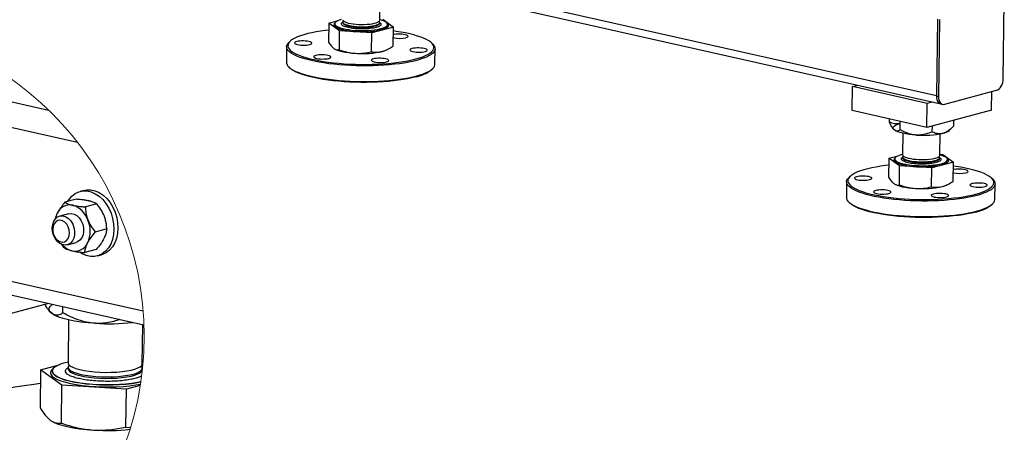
# Model space of a CAD drawing. Header units: millimetres. Extents: x 5 to 589, y 5 to 415.
# Tile 68 of 85: x 496 to 532, y 200 to 216. Entities that reach past the tile are written whole.
import ezdxf

# ---------------------------------------------------------------- set-up
doc = ezdxf.new("R2010")
doc.units = ezdxf.units.MM
doc.layers.add('TRAIT-FORT', color=4, linetype='Continuous', lineweight=25)

msp = doc.modelspace()

# ---------------------------------------------------------------- linework, layer by layer
at = {"color": 7, "linetype": 'Continuous', "lineweight": 18}
msp.add_circle((488.545, 203.917), 11.594, dxfattribs=at)
at = {"layer": 'TRAIT-FORT', "color": 4, "linetype": 'Continuous', "lineweight": 25}
for p, q in [((529.253, 212.747), (488.026, 222.033)), ((488.184, 221.742), (529.411, 212.456)), ((508.799, 215.532), (508.805, 215.991)), ((531.707, 213.372), (531.745, 216.193)), ((506.93, 215.423), (506.92, 214.725)), ((506.93, 215.423), (507.271, 215.515)), ((507.323, 215.139), (506.93, 215.423)), ((507.145, 215.4), (507.145, 215.396)), ((507.157, 215.438), (507.146, 215.427)), ((507.434, 215.467), (507.434, 215.441)), ((509.3, 215.281), (508.508, 215.068)), ((508.797, 215.422), (508.797, 215.422)), ((508.798, 215.422), (508.798, 215.449)), ((508.907, 215.565), (509.3, 215.281)), ((509.085, 215.401), (509.074, 215.412)), ((509.085, 215.37), (509.086, 215.374)), ((509.29, 214.582), (509.3, 215.281)), ((529.29, 215.568), (529.253, 212.747)), ((529.359, 215.552), (529.321, 212.732)), ((507.313, 214.441), (507.323, 215.139)), ((508.508, 215.068), (507.323, 215.139)), ((508.498, 214.37), (508.508, 215.068)), ((505.376, 214.556), (505.369, 213.983)), ((505.511, 214.763), (505.467, 214.723)), ((510.745, 214.652), (510.701, 214.694)), ((487.801, 214.218), (496.627, 212.23)), ((507.153, 214.469), (507.162, 214.464)), ((509.043, 214.439), (509.076, 214.455)), ((510.823, 213.91), (510.831, 214.483)), ((505.455, 213.814), (505.498, 213.772)), ((510.688, 213.702), (510.732, 213.743)), ((487.314, 213.385), (497.686, 211.049)), ((526.149, 212.208), (526.161, 213.09)), ((526.161, 213.09), (526.361, 213.143)), ((528.905, 212.472), (526.161, 213.09)), ((529.253, 212.747), (529.321, 212.732)), ((529.555, 212.443), (531.464, 212.956)), ((531.279, 212.231), (531.288, 212.908)), ((528.893, 211.59), (528.905, 212.472)), ((529.105, 212.525), (528.905, 212.472)), ((529.411, 212.456), (529.48, 212.441)), ((528.893, 211.59), (526.149, 212.208)), ((531.279, 212.231), (528.893, 211.59)), ((527.522, 211.787), (527.524, 211.899)), ((527.915, 211.503), (527.919, 211.81)), ((529.1, 211.431), (529.103, 211.647)), ((529.892, 211.644), (529.895, 211.859)), ((527.689, 211.511), (527.693, 211.508)), ((528.021, 211.374), (528.01, 210.585)), ((529.374, 210.567), (529.384, 211.356)), ((529.716, 211.481), (529.834, 211.589)), ((527.504, 210.458), (527.846, 210.549)), ((529.374, 210.605), (529.481, 210.599)), ((529.481, 210.599), (529.874, 210.315)), ((527.504, 210.458), (527.495, 209.759)), ((527.897, 210.174), (527.504, 210.458)), ((527.719, 210.435), (527.719, 210.43)), ((527.732, 210.472), (527.72, 210.461)), ((528.009, 210.501), (528.009, 210.475)), ((529.874, 210.315), (529.082, 210.102)), ((529.372, 210.456), (529.372, 210.483)), ((529.372, 210.457), (529.372, 210.457)), ((529.66, 210.435), (529.649, 210.446)), ((529.66, 210.404), (529.66, 210.409)), ((529.865, 209.617), (529.874, 210.315)), ((527.888, 209.475), (527.897, 210.174)), ((529.082, 210.102), (527.897, 210.174)), ((529.073, 209.404), (529.082, 210.102)), ((525.951, 209.59), (525.943, 209.017)), ((526.086, 209.798), (526.041, 209.757)), ((527.728, 209.503), (527.737, 209.498)), ((529.618, 209.473), (529.651, 209.489)), ((531.319, 209.686), (531.276, 209.728)), ((531.397, 208.944), (531.405, 209.517)), ((497.933, 209.278), (497.784, 209.238)), ((497.65, 208.951), (497.229, 208.838)), ((498.402, 208.781), (497.981, 208.668)), ((526.029, 208.848), (526.073, 208.806)), ((531.263, 208.736), (531.307, 208.777)), ((497.365, 208.419), (497.037, 208.331)), ((498.767, 207.859), (498.346, 207.746)), ((497.206, 207.163), (497.099, 207.307)), ((497.32, 207.277), (497.648, 207.365)), ((498.38, 207.107), (497.959, 206.994)), ((490.999, 206.897), (500.102, 204.846)), ((498.421, 206.867), (498.57, 206.907)), ((491.342, 206.31), (500.132, 204.33)), ((496.622, 205.12), (489.899, 203.315)), ((496.704, 204.792), (496.71, 204.786)), ((497.155, 204.776), (497.158, 205)), ((497.366, 204.518), (497.345, 202.94)), ((500.072, 202.903), (500.091, 204.339)), ((500.073, 202.981), (500.102, 202.979)), ((496.334, 202.685), (496.315, 201.289)), ((496.334, 202.685), (497.016, 202.869)), ((497.119, 202.117), (496.334, 202.685)), ((496.764, 202.639), (496.764, 202.631)), ((496.789, 202.714), (496.765, 202.692)), ((497.343, 202.773), (497.342, 202.72)), ((500.069, 202.683), (500.07, 202.736)), ((500.069, 202.714), (500.077, 202.71)), ((500.069, 202.683), (500.069, 202.683)), ((500.097, 202.926), (500.072, 202.933)), ((497.101, 200.721), (497.119, 202.117)), ((499.489, 201.975), (497.119, 202.117)), ((499.47, 200.578), (499.489, 201.975)), ((499.998, 202.111), (499.489, 201.975)), ((496.781, 200.776), (496.798, 200.767)), ((499.47, 200.578), (499.645, 200.566))]:
    msp.add_line(p, q, dxfattribs=at)
at = {"layer": 'TRAIT-FORT', "color": 4, "linetype": 'Continuous', "lineweight": 25, "flags": 128}
for points in [[(507.146, 215.427), (507.122, 215.399), (507.113, 215.367), (507.119, 215.336), (507.143, 215.305), (507.182, 215.274), (507.236, 215.245), (507.305, 215.218), (507.388, 215.193), (507.482, 215.17), (507.586, 215.151), (507.699, 215.134), (507.82, 215.122), (507.944, 215.113), (508.072, 215.108), (508.2, 215.107), (508.327, 215.11), (508.451, 215.117), (508.569, 215.128), (508.679, 215.143), (508.781, 215.161), (508.871, 215.182)], [(507.145, 215.396), (507.146, 215.382), (507.161, 215.352), (507.191, 215.322), (507.236, 215.293), (507.296, 215.266), (507.37, 215.24), (507.455, 215.217), (507.552, 215.197), (507.657, 215.18), (507.77, 215.166), (507.889, 215.155), (508.012, 215.148), (508.136, 215.145), (508.26, 215.147), (508.381, 215.151), (508.499, 215.16), (508.609, 215.173), (508.712, 215.188), (508.805, 215.207), (508.887, 215.229), (508.956, 215.254), (509.011, 215.28), (509.051, 215.309), (509.076, 215.338), (509.085, 215.368), (509.085, 215.37)], [(507.383, 215.552), (507.307, 215.529), (507.245, 215.504), (507.197, 215.476), (507.165, 215.447), (507.147, 215.417), (507.146, 215.387), (507.161, 215.357), (507.191, 215.327), (507.237, 215.298), (507.296, 215.27), (507.37, 215.245), (507.455, 215.222), (507.552, 215.201), (507.657, 215.184), (507.771, 215.17), (507.889, 215.159), (508.012, 215.153), (508.136, 215.15), (508.26, 215.151), (508.382, 215.156), (508.499, 215.165), (508.609, 215.177), (508.712, 215.193), (508.805, 215.212), (508.887, 215.234), (508.956, 215.258), (509.011, 215.285), (509.051, 215.313), (509.076, 215.342), (509.085, 215.373), (509.079, 215.403), (509.056, 215.433), (509.018, 215.463), (508.966, 215.491), (508.899, 215.517), (508.819, 215.542), (508.799, 215.547)], [(507.434, 215.442), (507.435, 215.432), (507.448, 215.406), (507.477, 215.381), (507.521, 215.358), (507.579, 215.336), (507.649, 215.316), (507.73, 215.299), (507.821, 215.285), (507.918, 215.274), (508.02, 215.268), (508.124, 215.265), (508.228, 215.266), (508.329, 215.27), (508.426, 215.279), (508.515, 215.291), (508.594, 215.307), (508.663, 215.325), (508.719, 215.346), (508.76, 215.369), (508.787, 215.393), (508.797, 215.418), (508.798, 215.423)], [(507.435, 215.551), (507.436, 215.542), (507.45, 215.516), (507.478, 215.491), (507.522, 215.468), (507.58, 215.446), (507.651, 215.426), (507.732, 215.409), (507.822, 215.395), (507.919, 215.385), (508.021, 215.378), (508.126, 215.375), (508.23, 215.376), (508.331, 215.381), (508.427, 215.389), (508.516, 215.401), (508.596, 215.417), (508.664, 215.435), (508.72, 215.456), (508.762, 215.479), (508.788, 215.503), (508.799, 215.529), (508.799, 215.532)], [(507.457, 215.509), (507.45, 215.503), (507.436, 215.477), (507.437, 215.452), (507.454, 215.427), (507.487, 215.402), (507.534, 215.379), (507.595, 215.357), (507.669, 215.338)], [(507.669, 215.338), (507.753, 215.322), (507.845, 215.309), (507.943, 215.299), (508.046, 215.293), (508.151, 215.291), (508.254, 215.293), (508.354, 215.299), (508.449, 215.308), (508.536, 215.321), (508.613, 215.338), (508.678, 215.357), (508.731, 215.378), (508.769, 215.402), (508.791, 215.426), (508.798, 215.452), (508.789, 215.477), (508.776, 215.491)], [(508.871, 215.182), (508.949, 215.206), (509.013, 215.232), (509.062, 215.26), (509.096, 215.29), (509.114, 215.321), (509.115, 215.353), (509.1, 215.384), (509.085, 215.401)], [(506.926, 215.167), (506.804, 215.153), (506.626, 215.129), (506.457, 215.102), (506.298, 215.071), (506.15, 215.037), (506.014, 215), (505.89, 214.961), (505.779, 214.919), (505.683, 214.876), (505.601, 214.83), (505.534, 214.783), (505.482, 214.734), (505.447, 214.684), (505.427, 214.634), (505.423, 214.583), (505.436, 214.532), (505.464, 214.482), (505.508, 214.431), (505.568, 214.382), (505.644, 214.334), (505.734, 214.287), (505.838, 214.241), (505.956, 214.198), (506.087, 214.157), (506.23, 214.118), (506.384, 214.082), (506.549, 214.049), (506.723, 214.019), (506.905, 213.992), (507.094, 213.969), (507.29, 213.949), (507.49, 213.933), (507.695, 213.92), (507.901, 213.912), (508.109, 213.907), (508.317, 213.907), (508.523, 213.91), (508.727, 213.918), (508.927, 213.929), (509.123, 213.944), (509.312, 213.963), (509.494, 213.985), (509.667, 214.011), (509.832, 214.04), (509.985, 214.072), (510.128, 214.107), (510.128, 214.107)], [(509.761, 214.89), (509.801, 214.903), (509.828, 214.919), (509.839, 214.936), (509.834, 214.954), (509.813, 214.971), (509.778, 214.986), (509.729, 215), (509.671, 215.01), (509.605, 215.018), (509.534, 215.021), (509.463, 215.021), (509.395, 215.017), (509.333, 215.009), (509.296, 215.002)], [(510.128, 214.107), (510.258, 214.145), (510.375, 214.186), (510.479, 214.229), (510.568, 214.273), (510.643, 214.32), (510.702, 214.368), (510.746, 214.417), (510.774, 214.467), (510.785, 214.518), (510.781, 214.569), (510.76, 214.62), (510.724, 214.67), (510.672, 214.72), (510.604, 214.769), (510.521, 214.817), (510.424, 214.863), (510.313, 214.907), (510.188, 214.949), (510.051, 214.989), (509.903, 215.027), (509.743, 215.062), (509.574, 215.093), (509.395, 215.122), (509.298, 215.135)], [(510.161, 214.056), (510.018, 214.02), (509.864, 213.988), (509.7, 213.958), (509.526, 213.932), (509.343, 213.91), (509.154, 213.891), (508.958, 213.875), (508.757, 213.864), (508.553, 213.856), (508.345, 213.852), (508.137, 213.852), (507.928, 213.856), (507.72, 213.864), (507.515, 213.876), (507.313, 213.891), (507.115, 213.91), (506.923, 213.933), (506.739, 213.959), (506.562, 213.989), (506.394, 214.021), (506.237, 214.057), (506.09, 214.095), (505.955, 214.136), (505.833, 214.179), (505.724, 214.224), (505.629, 214.27), (505.548, 214.318), (505.483, 214.368), (505.433, 214.418), (505.398, 214.469), (505.38, 214.52), (505.377, 214.571), (505.391, 214.622), (505.42, 214.672), (505.465, 214.721), (505.467, 214.723)], [(506.225, 214.637), (506.265, 214.651), (506.292, 214.666), (506.303, 214.683), (506.298, 214.701), (506.277, 214.718), (506.242, 214.733), (506.194, 214.747), (506.135, 214.757), (506.069, 214.765), (505.998, 214.768), (505.927, 214.768), (505.859, 214.764), (505.797, 214.756), (505.745, 214.745), (505.704, 214.731), (505.678, 214.715), (505.667, 214.698), (505.672, 214.681), (505.693, 214.664), (505.728, 214.648), (505.776, 214.635), (505.835, 214.624), (505.901, 214.617), (505.971, 214.613), (506.042, 214.614), (506.111, 214.618), (506.173, 214.626), (506.225, 214.637)], [(510.745, 214.652), (510.774, 214.62), (510.809, 214.57), (510.827, 214.518), (510.83, 214.467), (510.816, 214.417), (510.787, 214.366), (510.742, 214.317), (510.681, 214.269), (510.605, 214.222), (510.515, 214.177), (510.41, 214.134), (510.292, 214.094), (510.161, 214.056)], [(506.928, 214.129), (506.968, 214.143), (506.994, 214.158), (507.005, 214.175), (507, 214.193), (506.98, 214.21), (506.944, 214.225), (506.896, 214.239), (506.838, 214.249), (506.771, 214.257), (506.701, 214.26), (506.63, 214.26), (506.562, 214.256), (506.5, 214.248), (506.447, 214.237), (506.407, 214.223), (506.381, 214.207), (506.37, 214.19), (506.375, 214.173), (506.395, 214.156), (506.431, 214.14), (506.479, 214.127), (506.537, 214.116), (506.604, 214.109), (506.674, 214.105), (506.745, 214.106), (506.813, 214.11), (506.875, 214.118), (506.928, 214.129)], [(507.162, 214.464), (507.168, 214.461), (507.237, 214.431), (507.321, 214.404), (507.418, 214.379), (507.527, 214.357), (507.646, 214.339), (507.772, 214.325), (507.904, 214.315)], [(508.893, 214.386), (508.976, 214.411), (509.043, 214.439)], [(510.463, 214.382), (510.504, 214.395), (510.53, 214.411), (510.541, 214.428), (510.536, 214.446), (510.516, 214.463), (510.48, 214.478), (510.432, 214.492), (510.373, 214.502), (510.307, 214.51), (510.237, 214.513), (510.166, 214.513), (510.098, 214.509), (510.036, 214.501), (509.983, 214.49), (509.943, 214.476), (509.916, 214.46), (509.905, 214.443), (509.91, 214.426), (509.931, 214.409), (509.966, 214.393), (510.015, 214.38), (510.073, 214.369), (510.139, 214.362), (510.21, 214.358), (510.281, 214.358), (510.349, 214.363), (510.411, 214.37), (510.463, 214.382)], [(505.369, 213.983), (505.372, 213.947), (505.391, 213.896), (505.425, 213.845), (505.475, 213.795), (505.541, 213.745), (505.621, 213.697), (505.716, 213.651), (505.825, 213.606), (505.947, 213.563), (506.082, 213.522), (506.229, 213.484), (506.387, 213.448), (506.554, 213.416), (506.731, 213.386), (506.916, 213.36), (507.107, 213.337), (507.305, 213.318), (507.507, 213.303), (507.712, 213.291), (507.92, 213.283), (508.129, 213.279), (508.338, 213.279), (508.545, 213.283), (508.75, 213.291), (508.95, 213.302), (509.146, 213.318), (509.336, 213.337), (509.518, 213.359), (509.692, 213.385), (509.856, 213.415), (510.011, 213.447), (510.154, 213.483)], [(509.047, 214.001), (509.087, 214.015), (509.114, 214.031), (509.125, 214.048), (509.12, 214.065), (509.099, 214.082), (509.064, 214.098), (509.015, 214.111), (508.957, 214.122), (508.891, 214.129), (508.82, 214.133), (508.749, 214.132), (508.681, 214.128), (508.619, 214.12), (508.567, 214.109), (508.526, 214.095), (508.5, 214.08), (508.489, 214.063), (508.494, 214.045), (508.514, 214.028), (508.55, 214.013), (508.598, 213.999), (508.657, 213.989), (508.723, 213.981), (508.793, 213.978), (508.864, 213.978), (508.932, 213.982), (508.994, 213.99), (509.047, 214.001)], [(510.154, 213.483), (510.285, 213.521), (510.403, 213.562), (510.507, 213.604), (510.598, 213.649), (510.673, 213.696), (510.734, 213.744), (510.779, 213.793), (510.808, 213.844), (510.822, 213.894), (510.823, 213.91)], [(510.119, 213.446), (509.976, 213.411), (509.823, 213.379), (509.658, 213.35), (509.485, 213.324), (509.303, 213.301), (509.114, 213.283), (508.919, 213.268), (508.718, 213.257), (508.514, 213.249), (508.308, 213.246), (508.1, 213.246), (507.892, 213.251), (507.686, 213.259), (507.482, 213.272), (507.281, 213.288), (507.086, 213.307), (506.896, 213.331), (506.714, 213.358), (506.54, 213.388), (506.375, 213.421), (506.221, 213.457), (506.078, 213.496), (505.947, 213.537), (505.829, 213.58), (505.725, 213.625), (505.635, 213.672), (505.56, 213.721), (505.5, 213.77), (505.498, 213.772)], [(531.464, 212.956), (531.51, 212.975), (531.555, 213.007), (531.597, 213.051), (531.634, 213.104), (531.664, 213.166), (531.687, 213.233), (531.701, 213.302), (531.707, 213.372)], [(529.253, 212.747), (529.256, 212.679), (529.269, 212.617), (529.29, 212.562), (529.319, 212.516), (529.355, 212.482), (529.395, 212.461), (529.411, 212.456)], [(529.253, 212.747), (529.256, 212.679), (529.269, 212.617), (529.29, 212.562), (529.319, 212.516), (529.355, 212.482), (529.395, 212.461), (529.411, 212.456)], [(529.321, 212.732), (529.325, 212.664), (529.337, 212.601), (529.359, 212.546), (529.388, 212.501), (529.423, 212.467), (529.464, 212.445), (529.509, 212.437), (529.555, 212.443)], [(527.717, 211.488), (527.681, 211.521), (527.662, 211.554), (527.662, 211.587), (527.679, 211.62), (527.714, 211.652), (527.766, 211.683), (527.833, 211.711), (527.916, 211.736)], [(528.505, 211.31), (528.373, 211.32), (528.247, 211.335), (528.128, 211.353), (528.019, 211.374), (527.922, 211.399), (527.838, 211.427), (527.769, 211.456), (527.717, 211.488)], [(528.01, 210.6), (527.958, 210.586), (527.882, 210.563), (527.82, 210.538), (527.772, 210.51), (527.739, 210.481), (527.722, 210.451), (527.721, 210.421), (527.735, 210.391), (527.766, 210.361), (527.811, 210.332), (527.871, 210.305), (527.944, 210.279), (528.03, 210.256), (528.126, 210.235), (528.232, 210.218), (528.345, 210.204), (528.464, 210.194), (528.587, 210.187), (528.711, 210.184), (528.835, 210.185), (528.956, 210.19), (529.073, 210.199), (529.184, 210.211), (529.287, 210.227), (529.38, 210.246), (529.461, 210.268), (529.53, 210.292), (529.585, 210.319), (529.626, 210.347), (529.651, 210.377), (529.66, 210.407), (529.653, 210.437), (529.631, 210.467), (529.593, 210.497), (529.54, 210.525), (529.473, 210.552), (529.394, 210.576), (529.374, 210.581)], [(528.01, 210.585), (528.011, 210.576), (528.024, 210.551), (528.053, 210.526), (528.097, 210.502), (528.155, 210.48), (528.225, 210.46), (528.306, 210.443), (528.397, 210.429), (528.494, 210.419), (528.596, 210.412), (528.7, 210.409), (528.804, 210.41), (528.905, 210.415), (529.002, 210.423), (529.091, 210.436), (529.171, 210.451), (529.239, 210.469), (529.295, 210.49), (529.336, 210.513), (529.363, 210.538), (529.373, 210.563), (529.374, 210.567)], [(527.501, 210.201), (527.379, 210.187), (527.201, 210.163), (527.032, 210.136), (526.873, 210.105), (526.725, 210.071), (526.588, 210.035), (526.465, 209.995), (526.354, 209.954), (526.257, 209.91), (526.175, 209.864), (526.108, 209.817), (526.057, 209.768), (526.021, 209.719), (526.001, 209.668), (525.998, 209.617), (526.01, 209.566), (526.039, 209.516), (526.083, 209.465), (526.143, 209.416), (526.218, 209.368), (526.308, 209.321), (526.413, 209.275), (526.531, 209.232), (526.662, 209.191), (526.804, 209.152), (526.959, 209.116), (527.123, 209.083), (527.297, 209.053), (527.48, 209.026), (527.669, 209.003), (527.865, 208.983), (528.065, 208.967), (528.269, 208.955), (528.476, 208.946), (528.684, 208.942), (528.891, 208.941), (529.098, 208.944), (529.302, 208.952), (529.502, 208.963), (529.697, 208.978), (529.887, 208.997), (530.068, 209.019), (530.242, 209.045), (530.406, 209.074), (530.56, 209.106), (530.702, 209.142), (530.702, 209.142)], [(527.72, 210.461), (527.697, 210.433), (527.687, 210.402), (527.694, 210.37), (527.717, 210.339), (527.756, 210.308), (527.811, 210.279), (527.88, 210.252), (527.962, 210.227), (528.056, 210.204), (528.161, 210.185), (528.274, 210.169), (528.394, 210.156), (528.519, 210.147), (528.647, 210.142), (528.775, 210.141), (528.902, 210.144), (529.026, 210.151), (529.144, 210.162), (529.254, 210.177), (529.355, 210.195), (529.446, 210.216)], [(527.719, 210.43), (527.721, 210.417), (527.735, 210.386), (527.766, 210.356), (527.811, 210.328), (527.871, 210.3), (527.944, 210.275), (528.03, 210.252), (528.126, 210.231), (528.232, 210.214), (528.345, 210.2), (528.464, 210.189), (528.586, 210.183), (528.711, 210.18), (528.835, 210.181), (528.956, 210.186), (529.073, 210.194), (529.184, 210.207), (529.287, 210.223), (529.38, 210.242), (529.461, 210.264), (529.53, 210.288), (529.585, 210.315), (529.626, 210.343), (529.651, 210.372), (529.66, 210.402), (529.66, 210.404)], [(528.009, 210.476), (528.009, 210.466), (528.023, 210.44), (528.052, 210.415), (528.095, 210.392), (528.153, 210.37), (528.224, 210.35), (528.305, 210.333), (528.395, 210.319), (528.493, 210.309), (528.595, 210.302), (528.699, 210.299), (528.803, 210.3), (528.904, 210.305), (529, 210.313), (529.089, 210.325), (529.169, 210.341), (529.238, 210.359), (529.293, 210.38), (529.335, 210.403), (529.361, 210.427), (529.372, 210.453), (529.372, 210.458)], [(528.032, 210.543), (528.025, 210.537), (528.01, 210.512), (528.012, 210.486), (528.029, 210.461), (528.062, 210.436), (528.109, 210.413), (528.17, 210.391), (528.243, 210.372)], [(528.243, 210.372), (528.327, 210.356), (528.419, 210.343), (528.518, 210.333), (528.621, 210.327), (528.725, 210.325), (528.829, 210.327), (528.929, 210.333), (529.024, 210.343), (529.111, 210.356), (529.188, 210.372), (529.253, 210.391), (529.305, 210.412), (529.343, 210.436), (529.366, 210.46), (529.372, 210.486), (529.363, 210.511), (529.351, 210.525)], [(529.446, 210.216), (529.523, 210.24), (529.588, 210.266), (529.637, 210.295), (529.671, 210.325), (529.689, 210.355), (529.69, 210.387), (529.675, 210.418), (529.66, 210.435)], [(530.335, 209.924), (530.376, 209.938), (530.402, 209.954), (530.413, 209.971), (530.408, 209.988), (530.388, 210.005), (530.352, 210.021), (530.304, 210.034), (530.245, 210.045), (530.179, 210.052), (530.109, 210.055), (530.038, 210.055), (529.97, 210.051), (529.908, 210.043), (529.87, 210.036)], [(530.702, 209.142), (530.833, 209.18), (530.95, 209.22), (531.054, 209.263), (531.143, 209.308), (531.217, 209.354), (531.277, 209.402), (531.32, 209.451), (531.348, 209.501), (531.36, 209.552), (531.355, 209.603), (531.335, 209.654), (531.298, 209.704), (531.246, 209.754), (531.179, 209.803), (531.096, 209.851), (530.999, 209.897), (530.887, 209.941), (530.763, 209.984), (530.626, 210.024), (530.477, 210.061), (530.318, 210.096), (530.148, 210.127), (529.97, 210.156), (529.872, 210.17)], [(530.736, 209.09), (530.593, 209.054), (530.439, 209.022), (530.274, 208.993), (530.1, 208.966), (529.918, 208.944), (529.728, 208.925), (529.533, 208.909), (529.332, 208.898), (529.127, 208.89), (528.92, 208.886), (528.711, 208.886), (528.503, 208.89), (528.295, 208.898), (528.089, 208.91), (527.887, 208.925), (527.69, 208.944), (527.498, 208.967), (527.313, 208.993), (527.137, 209.023), (526.969, 209.055), (526.811, 209.091), (526.665, 209.129), (526.53, 209.17), (526.407, 209.213), (526.298, 209.258), (526.203, 209.304), (526.123, 209.353), (526.058, 209.402), (526.007, 209.452), (525.973, 209.503), (525.955, 209.554), (525.952, 209.605), (525.965, 209.656), (525.995, 209.706), (526.04, 209.755), (526.041, 209.757)], [(526.8, 209.671), (526.84, 209.685), (526.866, 209.701), (526.877, 209.718), (526.872, 209.735), (526.852, 209.752), (526.816, 209.768), (526.768, 209.781), (526.71, 209.792), (526.643, 209.799), (526.573, 209.803), (526.502, 209.802), (526.434, 209.798), (526.372, 209.79), (526.319, 209.779), (526.279, 209.765), (526.253, 209.749), (526.242, 209.732), (526.247, 209.715), (526.267, 209.698), (526.303, 209.682), (526.351, 209.669), (526.409, 209.658), (526.476, 209.651), (526.546, 209.647), (526.617, 209.648), (526.685, 209.652), (526.747, 209.66), (526.8, 209.671)], [(527.737, 209.498), (527.743, 209.495), (527.812, 209.465), (527.896, 209.438), (527.993, 209.413), (528.102, 209.392), (528.22, 209.373), (528.347, 209.359), (528.479, 209.349)], [(529.468, 209.42), (529.55, 209.445), (529.618, 209.473)], [(531.038, 209.416), (531.078, 209.43), (531.105, 209.445), (531.116, 209.463), (531.111, 209.48), (531.09, 209.497), (531.055, 209.512), (531.007, 209.526), (530.948, 209.537), (530.882, 209.544), (530.811, 209.547), (530.74, 209.547), (530.672, 209.543), (530.61, 209.535), (530.558, 209.524), (530.517, 209.51), (530.491, 209.494), (530.48, 209.477), (530.485, 209.46), (530.506, 209.443), (530.541, 209.427), (530.589, 209.414), (530.648, 209.403), (530.714, 209.396), (530.784, 209.392), (530.855, 209.393), (530.924, 209.397), (530.986, 209.405), (531.038, 209.416)], [(531.319, 209.686), (531.349, 209.655), (531.383, 209.604), (531.402, 209.553), (531.404, 209.502), (531.391, 209.451), (531.361, 209.401), (531.316, 209.351), (531.256, 209.303), (531.18, 209.256), (531.09, 209.212), (530.985, 209.169), (530.867, 209.128), (530.736, 209.09)], [(497.328, 208.864), (497.38, 208.945), (497.485, 209.067), (497.607, 209.161), (497.742, 209.225), (497.888, 209.257), (498.039, 209.256), (498.192, 209.222), (498.342, 209.156), (498.486, 209.06), (498.62, 208.937), (498.739, 208.79), (498.841, 208.622), (498.923, 208.439), (498.983, 208.245), (499.018, 208.046), (499.029, 207.848), (499.014, 207.654), (498.974, 207.472), (498.911, 207.306), (498.825, 207.16), (498.72, 207.038), (498.598, 206.944), (498.463, 206.88), (498.317, 206.848), (498.166, 206.849), (498.013, 206.883), (497.863, 206.948), (497.774, 207.003)], [(497.933, 209.278), (498.037, 209.297), (498.188, 209.296), (498.341, 209.262), (498.491, 209.196), (498.635, 209.1), (498.769, 208.977), (498.888, 208.83), (498.99, 208.662), (499.072, 208.479), (499.132, 208.285), (499.167, 208.086), (499.178, 207.888), (499.163, 207.695), (499.123, 207.512), (499.06, 207.346), (498.975, 207.2), (498.869, 207.078), (498.747, 206.984), (498.612, 206.92), (498.57, 206.907)], [(527.502, 209.163), (527.543, 209.177), (527.569, 209.193), (527.58, 209.21), (527.575, 209.227), (527.554, 209.244), (527.519, 209.26), (527.471, 209.273), (527.412, 209.284), (527.346, 209.291), (527.276, 209.295), (527.205, 209.294), (527.136, 209.29), (527.075, 209.282), (527.022, 209.271), (526.982, 209.257), (526.955, 209.241), (526.944, 209.224), (526.949, 209.207), (526.97, 209.19), (527.005, 209.174), (527.053, 209.161), (527.112, 209.15), (527.178, 209.143), (527.249, 209.139), (527.32, 209.14), (527.388, 209.144), (527.45, 209.152), (527.502, 209.163)], [(529.621, 209.035), (529.662, 209.049), (529.688, 209.065), (529.699, 209.082), (529.694, 209.1), (529.674, 209.116), (529.638, 209.132), (529.59, 209.145), (529.531, 209.156), (529.465, 209.163), (529.395, 209.167), (529.324, 209.167), (529.256, 209.162), (529.194, 209.155), (529.141, 209.143), (529.101, 209.13), (529.074, 209.114), (529.063, 209.097), (529.068, 209.079), (529.089, 209.062), (529.124, 209.047), (529.173, 209.033), (529.231, 209.023), (529.297, 209.015), (529.368, 209.012), (529.439, 209.012), (529.507, 209.016), (529.569, 209.024), (529.621, 209.035)], [(525.943, 209.017), (525.947, 208.981), (525.965, 208.93), (526, 208.879), (526.05, 208.829), (526.115, 208.78), (526.196, 208.731), (526.291, 208.685), (526.4, 208.64), (526.522, 208.597), (526.657, 208.556), (526.804, 208.518), (526.961, 208.482), (527.129, 208.45), (527.306, 208.42), (527.49, 208.394), (527.682, 208.371), (527.879, 208.352), (528.082, 208.337), (528.287, 208.325), (528.495, 208.317), (528.704, 208.313), (528.912, 208.313), (529.12, 208.317), (529.324, 208.325), (529.525, 208.336), (529.721, 208.352), (529.91, 208.371), (530.093, 208.393), (530.266, 208.42), (530.431, 208.449), (530.585, 208.481), (530.728, 208.517)], [(530.693, 208.481), (530.551, 208.445), (530.397, 208.413), (530.233, 208.384), (530.06, 208.358), (529.878, 208.336), (529.689, 208.317), (529.493, 208.302), (529.293, 208.291), (529.089, 208.283), (528.882, 208.28), (528.675, 208.281), (528.467, 208.285), (528.26, 208.294), (528.056, 208.306), (527.856, 208.322), (527.66, 208.342), (527.471, 208.365), (527.288, 208.392), (527.114, 208.422), (526.95, 208.455), (526.796, 208.491), (526.653, 208.53), (526.522, 208.571), (526.404, 208.614), (526.3, 208.66), (526.209, 208.707), (526.134, 208.755), (526.074, 208.804), (526.073, 208.806)], [(530.728, 208.517), (530.859, 208.555), (530.977, 208.596), (531.082, 208.639), (531.172, 208.684), (531.248, 208.73), (531.309, 208.778), (531.354, 208.828), (531.383, 208.878), (531.397, 208.929), (531.397, 208.944)], [(497.365, 208.419), (497.462, 208.428), (497.565, 208.405), (497.664, 208.35), (497.754, 208.265), (497.828, 208.158), (497.882, 208.033), (497.912, 207.9), (497.916, 207.766), (497.895, 207.64), (497.85, 207.53), (497.783, 207.443), (497.698, 207.384), (497.648, 207.365)], [(496.778, 207.762), (496.766, 207.897), (496.781, 208.025), (496.821, 208.14), (496.883, 208.234), (496.963, 208.3), (497.058, 208.336), (497.159, 208.338), (497.262, 208.306), (497.36, 208.243), (497.446, 208.152), (497.515, 208.04), (497.563, 207.912), (497.587, 207.778), (497.585, 207.646), (497.558, 207.523), (497.507, 207.418), (497.435, 207.337), (497.347, 207.286), (497.248, 207.267), (497.145, 207.282), (497.044, 207.33), (496.951, 207.407), (496.873, 207.51), (496.814, 207.63), (496.778, 207.762)], [(496.794, 207.958), (496.78, 207.849), (496.791, 207.735), (496.826, 207.624), (496.882, 207.526), (496.955, 207.448), (497.039, 207.397), (497.127, 207.377), (497.212, 207.39), (497.287, 207.435), (497.345, 207.507), (497.383, 207.601), (497.397, 207.71), (497.386, 207.825), (497.351, 207.936), (497.295, 208.034), (497.222, 208.112), (497.138, 208.163), (497.05, 208.182), (496.965, 208.17), (496.89, 208.125), (496.832, 208.053), (496.794, 207.958)], [(496.758, 204.746), (496.686, 204.811), (496.649, 204.878), (496.648, 204.945), (496.683, 205.011), (496.752, 205.075), (496.77, 205.087)], [(498.336, 204.391), (498.071, 204.411), (497.818, 204.439), (497.581, 204.476), (497.363, 204.519), (497.169, 204.568), (497.001, 204.623), (496.864, 204.683), (496.758, 204.746)], [(497.345, 202.969), (497.24, 202.943), (497.089, 202.897), (496.965, 202.846), (496.869, 202.791), (496.803, 202.733), (496.769, 202.673), (496.766, 202.612), (496.796, 202.552), (496.856, 202.492), (496.947, 202.434), (497.067, 202.379), (497.214, 202.328), (497.385, 202.282), (497.577, 202.241), (497.789, 202.206), (498.015, 202.178), (498.253, 202.157), (498.498, 202.144), (498.746, 202.138), (498.994, 202.14), (499.237, 202.15), (499.471, 202.168), (499.693, 202.192), (499.898, 202.224), (500.019, 202.249)], [(496.765, 202.692), (496.718, 202.636), (496.699, 202.573), (496.713, 202.51), (496.759, 202.448), (496.838, 202.387), (496.947, 202.329), (497.085, 202.274), (497.249, 202.224), (497.437, 202.179), (497.647, 202.14), (497.873, 202.107), (498.113, 202.082), (498.363, 202.064), (498.618, 202.054), (498.875, 202.052), (499.129, 202.058), (499.376, 202.073), (499.612, 202.094), (499.833, 202.124), (500.005, 202.154)], [(496.764, 202.631), (496.766, 202.603), (496.796, 202.543), (496.856, 202.483), (496.947, 202.425), (497.067, 202.37), (497.213, 202.319), (497.385, 202.273), (497.577, 202.232), (497.789, 202.198), (498.015, 202.17), (498.253, 202.149), (498.498, 202.135), (498.746, 202.129), (498.994, 202.132), (499.237, 202.141), (499.471, 202.159), (499.693, 202.184), (499.898, 202.215), (500.018, 202.24)], [(497.342, 202.722), (497.344, 202.702), (497.37, 202.651), (497.428, 202.601), (497.516, 202.554), (497.631, 202.51), (497.772, 202.47), (497.935, 202.436), (498.116, 202.408), (498.31, 202.387), (498.514, 202.374), (498.722, 202.368), (498.93, 202.37), (499.133, 202.379), (499.325, 202.397), (499.504, 202.421), (499.663, 202.452), (499.8, 202.489), (499.911, 202.53), (499.994, 202.576), (500.047, 202.625), (500.069, 202.675), (500.069, 202.685)], [(497.345, 202.94), (497.347, 202.922), (497.373, 202.871), (497.431, 202.821), (497.519, 202.774), (497.634, 202.73), (497.775, 202.691), (497.938, 202.656), (498.118, 202.629), (498.313, 202.608), (498.517, 202.594), (498.725, 202.588), (498.933, 202.59), (499.136, 202.6), (499.328, 202.617), (499.507, 202.641), (499.666, 202.672), (499.803, 202.709), (499.914, 202.751), (499.997, 202.797), (500.05, 202.845), (500.072, 202.896), (500.072, 202.903)], [(497.388, 202.857), (497.375, 202.844), (497.346, 202.793), (497.348, 202.742), (497.383, 202.692), (497.448, 202.642), (497.543, 202.596), (497.665, 202.553), (497.812, 202.514)], [(497.812, 202.514), (497.979, 202.482), (498.164, 202.456), (498.361, 202.437), (498.566, 202.425), (498.775, 202.421), (498.982, 202.425), (499.183, 202.436), (499.372, 202.455), (499.546, 202.482), (499.7, 202.514), (499.831, 202.552), (499.936, 202.595), (500.011, 202.642), (500.056, 202.691), (500.07, 202.742), (500.051, 202.793), (500.027, 202.821)], [(496.327, 202.173), (496.083, 202.145), (495.727, 202.097), (495.389, 202.042), (495.071, 201.98), (494.775, 201.913), (494.502, 201.839), (494.254, 201.761), (494.033, 201.677), (493.84, 201.59), (493.676, 201.498), (493.542, 201.404), (493.439, 201.307), (493.367, 201.207), (493.328, 201.107), (493.32, 201.005), (493.345, 200.903), (493.402, 200.802), (493.491, 200.701), (493.611, 200.602), (493.762, 200.506), (493.942, 200.412), (494.15, 200.321)], [(496.798, 200.767), (496.811, 200.761), (496.949, 200.701), (497.116, 200.646), (497.31, 200.597), (497.528, 200.553), (497.765, 200.517), (498.019, 200.489), (498.283, 200.468)]]:
    msp.add_lwpolyline(points, dxfattribs=at)
at = {"layer": 'TRAIT-FORT', "color": 4, "linetype": 'Continuous', "lineweight": 25}
for centre, radius, start, end in [((509.533, 215.93), 1.066, 257.08, 282.3651), ((508.162, 217.662), 3.357, 265.6039, 282.5791), ((509.827, 214.857), 1.44, 281.6808, 306.6986), ((528.763, 214.657), 3.357, 265.6039, 282.5791), ((529.391, 211.907), 0.537, 281.0888, 307.2905), ((530.107, 210.965), 1.066, 257.08, 282.3651), ((528.736, 212.696), 3.357, 265.6039, 282.5791), ((497.412, 208.233), 0.508, 77.9906, 156.1904), ((497.693, 208.062), 0.835, 153.2253, 168.8951), ((497.266, 207.913), 0.854, 18.4668, 72.876), ((530.402, 209.891), 1.44, 281.6808, 306.6986), ((497.12, 207.778), 1.039, 335.4658, 22.9949), ((497.6, 207.551), 0.508, 257.9906, 336.1903), ((497.673, 207.747), 0.715, 219.848, 255.5405), ((498.838, 212.275), 7.9, 266.3545, 276.3809), ((498.795, 207.919), 7.469, 266.0719, 276.3753)]:
    msp.add_arc(centre, radius, start, end, dxfattribs=at)
for points, knots in [([(507.638, 215.259), (507.606, 215.267), (507.54, 215.284), (507.465, 215.314), (507.41, 215.348), (507.384, 215.384), (507.391, 215.42), (507.41, 215.445), (507.433, 215.457), (507.434, 215.458)], [0, 0, 0, 0, 0.151266, 0.311594, 0.478586, 0.649123, 0.819659, 0.986652, 1, 1, 1, 1]), ([(507.434, 215.441), (507.434, 215.441), (507.434, 215.441), (507.434, 215.441), (507.434, 215.441)], [0, 0, 0, 0, 0.095456, 1, 1, 1, 1]), ([(508.664, 215.264), (508.633, 215.256), (508.569, 215.241), (508.45, 215.224), (508.314, 215.212), (508.166, 215.208), (508.016, 215.211), (507.874, 215.222), (507.745, 215.237), (507.673, 215.252), (507.638, 215.259)], [0, 0, 0, 0, 0.116516, 0.240011, 0.368641, 0.5, 0.631359, 0.759989, 0.883484, 1, 1, 1, 1]), ([(508.798, 215.438), (508.804, 215.434), (508.829, 215.419), (508.844, 215.391), (508.841, 215.354), (508.806, 215.32), (508.748, 215.289), (508.691, 215.272), (508.664, 215.264)], [0, 0, 0, 0, 0.060651, 0.25609, 0.451529, 0.642906, 0.826645, 1, 1, 1, 1]), ([(506.92, 214.725), (506.952, 214.677), (507.016, 214.579), (507.082, 214.522), (507.116, 214.493)], [0, 0, 0, 0, 0.495458, 1, 1, 1, 1]), ([(508.893, 214.386), (508.959, 214.408), (509.094, 214.453), (509.224, 214.539), (509.29, 214.582)], [0, 0, 0, 0, 0.494511, 1, 1, 1, 1]), ([(507.116, 214.493), (507.149, 214.473), (507.215, 214.434), (507.28, 214.439), (507.313, 214.441)], [0, 0, 0, 0, 0.4945107, 1, 1, 1, 1]), ([(507.313, 214.441), (507.409, 214.41), (507.603, 214.347), (507.803, 214.326), (507.904, 214.315)], [0, 0, 0, 0, 0.495458, 1, 1, 1, 1]), ([(507.904, 214.315), (508.004, 214.313), (508.205, 214.311), (508.4, 214.35), (508.498, 214.37)], [0, 0, 0, 0, 0.4945107, 1, 1, 1, 1]), ([(508.498, 214.37), (508.562, 214.362), (508.691, 214.345), (508.825, 214.372), (508.893, 214.386)], [0, 0, 0, 0, 0.495458, 1, 1, 1, 1]), ([(527.717, 211.488), (527.713, 211.491), (527.685, 211.512), (527.632, 211.574), (527.571, 211.68), (527.535, 211.758), (527.522, 211.787)], [0, 0, 0, 0, 0.056672, 0.412929, 0.782233, 1, 1, 1, 1]), ([(527.916, 211.736), (527.882, 211.729), (527.812, 211.715), (527.711, 211.723), (527.614, 211.746), (527.553, 211.773), (527.522, 211.787)], [0, 0, 0, 0, 0.2495779, 0.5043641, 0.7510469, 1, 1, 1, 1]), ([(529.494, 211.381), (529.528, 211.392), (529.598, 211.416), (529.7, 211.478), (529.798, 211.554), (529.861, 211.614), (529.892, 211.644)], [0, 0, 0, 0, 0.249578, 0.504364, 0.751047, 1, 1, 1, 1]), ([(527.915, 211.503), (527.892, 211.488), (527.849, 211.46), (527.782, 211.452), (527.738, 211.476), (527.717, 211.488)], [0, 0, 0, 0, 0.3715706, 0.6815933, 1, 1, 1, 1]), ([(528.505, 211.31), (528.454, 211.316), (528.35, 211.326), (528.199, 211.37), (528.053, 211.429), (527.961, 211.478), (527.915, 211.503)], [0, 0, 0, 0, 0.249578, 0.504364, 0.751047, 1, 1, 1, 1]), ([(529.1, 211.431), (529.018, 211.399), (528.895, 211.351), (528.718, 211.316), (528.602, 211.306), (528.53, 211.309), (528.505, 211.31)], [0, 0, 0, 0, 0.4320454, 0.6543493, 0.8796534, 1, 1, 1, 1]), ([(529.1, 211.431), (529.154, 211.409), (529.235, 211.375), (529.352, 211.362), (529.43, 211.366), (529.477, 211.377), (529.494, 211.381)], [0, 0, 0, 0, 0.432045, 0.654349, 0.879653, 1, 1, 1, 1]), ([(528.213, 210.293), (528.181, 210.301), (528.115, 210.318), (528.039, 210.348), (527.985, 210.382), (527.959, 210.418), (527.966, 210.455), (527.985, 210.48), (528.007, 210.491), (528.009, 210.492)], [0, 0, 0, 0, 0.151266, 0.311594, 0.478586, 0.649123, 0.819659, 0.986652, 1, 1, 1, 1]), ([(528.009, 210.475), (528.009, 210.475), (528.009, 210.475), (528.009, 210.475), (528.009, 210.475)], [0, 0, 0, 0, 0.095456, 1, 1, 1, 1]), ([(529.239, 210.298), (529.208, 210.291), (529.144, 210.275), (529.025, 210.258), (528.888, 210.247), (528.741, 210.242), (528.591, 210.245), (528.449, 210.256), (528.32, 210.272), (528.248, 210.286), (528.213, 210.293)], [0, 0, 0, 0, 0.116516, 0.240011, 0.368641, 0.5, 0.631359, 0.759989, 0.883484, 1, 1, 1, 1]), ([(529.372, 210.472), (529.378, 210.468), (529.404, 210.453), (529.419, 210.425), (529.416, 210.388), (529.38, 210.354), (529.322, 210.323), (529.266, 210.306), (529.239, 210.298)], [0, 0, 0, 0, 0.060651, 0.25609, 0.451529, 0.642906, 0.826645, 1, 1, 1, 1]), ([(527.495, 209.759), (527.527, 209.711), (527.59, 209.613), (527.657, 209.556), (527.69, 209.527)], [0, 0, 0, 0, 0.495458, 1, 1, 1, 1]), ([(527.69, 209.527), (527.723, 209.507), (527.79, 209.469), (527.855, 209.473), (527.888, 209.475)], [0, 0, 0, 0, 0.494511, 1, 1, 1, 1]), ([(527.888, 209.475), (527.984, 209.444), (528.177, 209.381), (528.378, 209.36), (528.479, 209.349)], [0, 0, 0, 0, 0.495458, 1, 1, 1, 1]), ([(529.468, 209.42), (529.534, 209.442), (529.668, 209.487), (529.799, 209.573), (529.865, 209.617)], [0, 0, 0, 0, 0.494511, 1, 1, 1, 1]), ([(528.479, 209.349), (528.578, 209.348), (528.779, 209.345), (528.974, 209.384), (529.073, 209.404)], [0, 0, 0, 0, 0.494511, 1, 1, 1, 1]), ([(529.073, 209.404), (529.137, 209.396), (529.266, 209.38), (529.4, 209.406), (529.468, 209.42)], [0, 0, 0, 0, 0.495458, 1, 1, 1, 1]), ([(497.229, 208.838), (497.182, 208.781), (497.09, 208.669), (496.998, 208.533), (496.956, 208.454), (496.947, 208.438)], [0, 0, 0, 0, 0.449165, 0.889348, 1, 1, 1, 1]), ([(497.229, 208.838), (497.256, 208.823), (497.312, 208.792), (497.409, 208.756), (497.479, 208.739), (497.517, 208.729)], [0, 0, 0, 0, 0.305894, 0.616991, 1, 1, 1, 1]), ([(498.114, 208.89), (498.07, 208.898), (497.977, 208.917), (497.822, 208.936), (497.711, 208.946), (497.65, 208.951)], [0, 0, 0, 0, 0.2845744, 0.6065048, 1, 1, 1, 1]), ([(498.402, 208.781), (498.385, 208.791), (498.339, 208.817), (498.249, 208.854), (498.168, 208.877), (498.12, 208.888), (498.114, 208.89)], [0, 0, 0, 0, 0.188651, 0.518745, 0.937795, 1, 1, 1, 1]), ([(498.673, 208.344), (498.636, 208.423), (498.563, 208.58), (498.455, 208.715), (498.402, 208.781)], [0, 0, 0, 0, 0.507855, 1, 1, 1, 1]), ([(496.947, 208.438), (496.917, 208.376), (496.878, 208.297), (496.864, 208.21), (496.861, 208.19)], [0, 0, 0, 0, 0.773516, 1, 1, 1, 1]), ([(497.517, 208.729), (497.524, 208.728), (497.58, 208.715), (497.696, 208.696), (497.824, 208.682), (497.922, 208.673), (497.961, 208.67), (497.981, 208.668)], [0, 0, 0, 0, 0.042048, 0.372276, 0.746531, 0.872512, 1, 1, 1, 1]), ([(497.981, 208.668), (497.986, 208.599), (497.996, 208.455), (498.035, 208.293), (498.069, 208.203), (498.076, 208.184)], [0, 0, 0, 0, 0.420039, 0.874734, 1, 1, 1, 1]), ([(498.076, 208.184), (498.113, 208.104), (498.186, 207.948), (498.293, 207.813), (498.346, 207.746)], [0, 0, 0, 0, 0.507855, 1, 1, 1, 1]), ([(498.767, 207.859), (498.765, 207.905), (498.761, 207.974), (498.748, 208.067), (498.73, 208.164), (498.708, 208.247), (498.684, 208.315), (498.676, 208.334), (498.673, 208.344)], [0, 0, 0, 0, 0.277326, 0.419993, 0.563317, 0.874792, 0.937245, 1, 1, 1, 1]), ([(498.065, 207.346), (498.105, 207.415), (498.187, 207.556), (498.292, 207.682), (498.346, 207.746)], [0, 0, 0, 0, 0.48634, 1, 1, 1, 1]), ([(498.767, 207.859), (498.761, 207.812), (498.746, 207.706), (498.703, 207.59), (498.669, 207.522), (498.661, 207.506)], [0, 0, 0, 0, 0.388259, 0.859248, 1, 1, 1, 1]), ([(497.959, 206.994), (497.965, 207.041), (497.98, 207.146), (498.023, 207.263), (498.057, 207.331), (498.065, 207.346)], [0, 0, 0, 0, 0.388259, 0.8592474, 1, 1, 1, 1]), ([(498.661, 207.506), (498.621, 207.438), (498.539, 207.297), (498.434, 207.171), (498.38, 207.107)], [0, 0, 0, 0, 0.486339, 1, 1, 1, 1]), ([(497.206, 207.163), (497.234, 207.148), (497.29, 207.117), (497.387, 207.082), (497.456, 207.064), (497.495, 207.055)], [0, 0, 0, 0, 0.305894, 0.616991, 1, 1, 1, 1]), ([(497.495, 207.055), (497.501, 207.053), (497.558, 207.041), (497.673, 207.022), (497.822, 207.005), (497.919, 206.997), (497.959, 206.994)], [0, 0, 0, 0, 0.042049, 0.372277, 0.746534, 1, 1, 1, 1]), ([(496.758, 204.746), (496.75, 204.752), (496.684, 204.802), (496.592, 204.916), (496.528, 205.033), (496.499, 205.087)], [0, 0, 0, 0, 0.068069, 0.574272, 1, 1, 1, 1]), ([(497.155, 204.776), (497.11, 204.745), (497.03, 204.692), (496.879, 204.676), (496.8, 204.722), (496.758, 204.746)], [0, 0, 0, 0, 0.3776168, 0.6677628, 1, 1, 1, 1]), ([(498.336, 204.391), (498.233, 204.401), (498.024, 204.423), (497.722, 204.511), (497.431, 204.629), (497.247, 204.726), (497.155, 204.776)], [0, 0, 0, 0, 0.247946, 0.502483, 0.749838, 1, 1, 1, 1]), ([(499.234, 204.532), (499.166, 204.506), (499.013, 204.449), (498.76, 204.404), (498.527, 204.383), (498.385, 204.389), (498.336, 204.391)], [0, 0, 0, 0, 0.237735, 0.53474, 0.837496, 1, 1, 1, 1]), ([(497.75, 202.357), (497.688, 202.372), (497.574, 202.4), (497.422, 202.457), (497.313, 202.52), (497.242, 202.598), (497.259, 202.692), (497.307, 202.736), (497.339, 202.752), (497.343, 202.754)], [0, 0, 0, 0, 0.252326, 0.470409, 0.639742, 0.758055, 0.855899, 0.985249, 1, 1, 1, 1]), ([(497.342, 202.72), (497.342, 202.72), (497.342, 202.72), (497.342, 202.72), (497.342, 202.72)], [0, 0, 0, 0, 0.019141, 1, 1, 1, 1]), ([(499.802, 202.366), (499.738, 202.351), (499.597, 202.317), (499.362, 202.286), (499.094, 202.263), (498.804, 202.255), (498.511, 202.261), (498.23, 202.281), (497.978, 202.311), (497.822, 202.342), (497.75, 202.357)], [0, 0, 0, 0, 0.095137, 0.210713, 0.343163, 0.486036, 0.630956, 0.769277, 0.893818, 1, 1, 1, 1]), ([(500.048, 202.464), (500.018, 202.447), (499.941, 202.404), (499.855, 202.381), (499.802, 202.366)], [0, 0, 0, 0, 0.385116, 1, 1, 1, 1]), ([(496.315, 201.289), (496.374, 201.195), (496.484, 201.022), (496.636, 200.886), (496.705, 200.824)], [0, 0, 0, 0, 0.542766, 1, 1, 1, 1]), ([(496.705, 200.824), (496.769, 200.785), (496.891, 200.711), (497.033, 200.717), (497.101, 200.721)], [0, 0, 0, 0, 0.524025, 1, 1, 1, 1]), ([(497.101, 200.721), (497.292, 200.658), (497.677, 200.533), (498.08, 200.49), (498.283, 200.468)], [0, 0, 0, 0, 0.496845, 1, 1, 1, 1]), ([(498.283, 200.468), (498.481, 200.465), (498.881, 200.459), (499.273, 200.538), (499.47, 200.578)], [0, 0, 0, 0, 0.49624, 1, 1, 1, 1])]:
    msp.add_open_spline(points, degree=3, knots=knots, dxfattribs=at)

doc.saveas('drawing.dxf')
